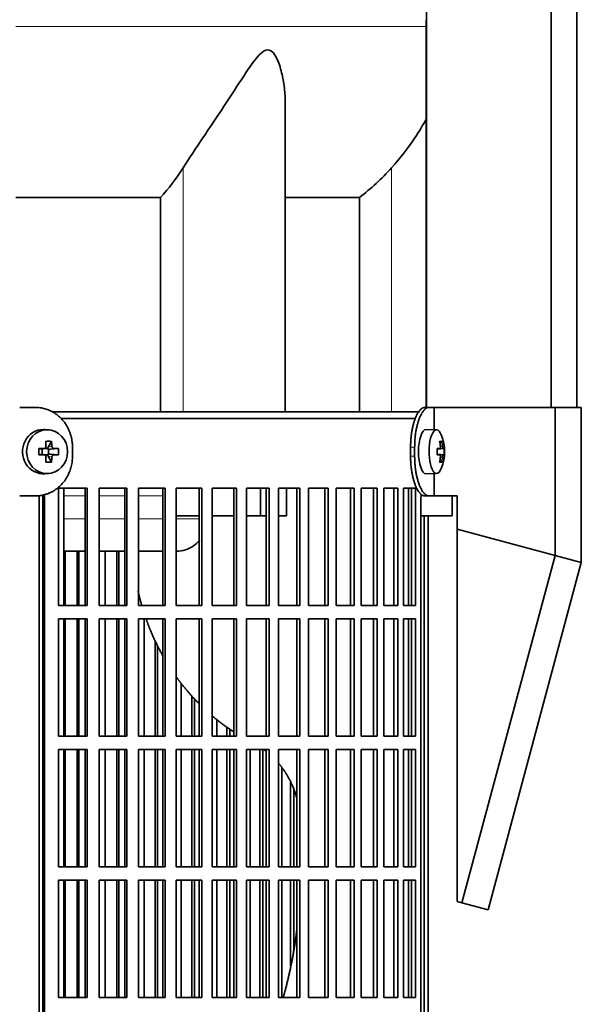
# Model space of a CAD drawing. Header units: millimetres. Extents: x 481 to 1373, y -1380 to 1448.
# Tile 14 of 28: x 676 to 802, y 68 to 291. Entities that reach past the tile are written whole.
import ezdxf

# ---------------------------------------------------------------- set-up
doc = ezdxf.new("R2010")
doc.units = ezdxf.units.MM
for name, color, linetype in [('M5X8_UNI7687', 7, 'Continuous'), ('MID_344-2', 7, 'Continuous'), ('VSI344-454_FILTR', 7, 'Continuous'), ('VSI344-454_SUPPO', 7, 'Continuous'), ('VSI344-454_TERMI', 7, 'Continuous'), ('VSI344_DIFFUSORE', 7, 'Continuous')]:
    doc.layers.add(name, color=color, linetype=linetype)

# ---------------------------------------------------------------- blocks, each defined once
blk = doc.blocks.new('SE')
at = {"layer": 'M5X8_UNI7687', "color": 7, "linetype": 'Continuous', "lineweight": 35}
for p, q in [((682.15, 197.96), (681.3, 198.03)), ((769.68, 197.98), (767.33, 198.05)), ((679.95, 193.74), (680.55, 193.58)), ((680.63, 193.58), (681.22, 193.78)), ((680.69, 192.49), (680.69, 193.6)), ((681.28, 193.8), (681.92, 193.8)), ((682.79, 195.38), (682.03, 194.08)), ((682.09, 193.61), (682.09, 192.48)), ((684.34, 193.74), (682.49, 193.58)), ((771.2, 193.76), (769.8, 193.63)), ((769.8, 193.7), (770.38, 193.76)), ((771.4, 193.74), (769.8, 193.62)), ((770.83, 195.38), (770.42, 195.08)), ((679.95, 192.36), (680.55, 192.51)), ((681.22, 192.31), (680.63, 192.51)), ((681.92, 192.3), (681.3, 192.3)), ((682.79, 190.71), (682.03, 192.02)), ((684.34, 192.36), (682.49, 192.51)), ((771.4, 192.36), (769.8, 192.47)), ((769.8, 192.46), (771.2, 192.34)), ((770.38, 192.34), (769.8, 192.39)), ((770.83, 190.71), (770.42, 191.02)), ((681.3, 188.06), (682.15, 188.13)), ((767.33, 188.05), (769.68, 188.12))]:
    blk.add_line(p, q, dxfattribs=at)
at = {"layer": 'M5X8_UNI7687', "color": 4, "linetype": 'Continuous', "lineweight": 9}
for p, q in [((680.55, 193.58), (681.08, 193.76)), ((682.03, 194.08), (682.88, 194.26)), ((683.35, 193.76), (682.49, 193.58)), ((769.8, 193.7), (770.37, 193.76)), ((770.54, 194.21), (771.03, 194.26)), ((681.08, 192.34), (680.55, 192.51)), ((682.88, 191.84), (682.03, 192.02)), ((682.49, 192.51), (683.35, 192.34)), ((770.37, 192.34), (769.8, 192.39)), ((771.03, 191.84), (770.54, 191.88))]:
    blk.add_line(p, q, dxfattribs=at)
at = {"layer": 'M5X8_UNI7687', "color": 7, "linetype": 'Continuous', "lineweight": 35}
for centre, radius, start, end in [((761.48, 193.05), 10, 337.7946, 22.2054), ((713.9, 193.05), 33.96, 178.8317, 181.1683), ((673.17, 193.05), 11.19, 356.4519, 3.5481), ((761.8, 193.05), 9.62, 355.8727, 4.1273)]:
    blk.add_arc(centre, radius, start, end, dxfattribs=at)
for centre, major_axis, ratio, start_param, end_param in [((680.95, 193.05), (0, 5), 0.939693, 0, 3.218028), ((680.95, 193.05), (0, 5), 0.939693, 6.20675, 6.283185), ((767.31, 193.05), (0, -5), 0.34202, 3.141593, 6.283185), ((769.66, 193.05), (0, -4.93), 0.34202, 2.444185, 6.283185), ((678.83, 192.89), (9.99, 0.3), 0.0819, 1.341632, 1.456192), ((680.55, 194.08), (-0.052, 0.506), 0.51441, 2.951492, 3.25726), ((679.58, 189.98), (8.99, 2.22), 0.549436, 1.074217, 1.223909), ((678.98, 193.05), (0, 10), 0.258819, -1.449667, -1.335108), ((682.5, 194.08), (-0.521, -0.505), 0.511875, 5.205293, 5.723494), ((682.33, 194.05), (-0.03, -0.501), 0.939258, 5.295226, 5.822024), ((682.5, 194.08), (-0.805, -0.118), 0.613124, 0.95556, 1.473761), ((678.68, 193.05), (0, 10), 0.422618, -1.449667, -1.335108), ((678.83, 192.89), (9.99, 0.3), 0.0819, 0.984815, 1.099374), ((761.5, 192.89), (9.97, 0.82), 0.029809, 0.468971, 0.583531), ((764.61, 193.05), (0, -9.26), 0.562348, 1.49595, 1.645642), ((763.56, 189.98), (7.67, 5.19), 0.199978, 0.212267, 0.361959), ((761.55, 193.05), (0, 10), 0.906308, 4.833518, 4.948078), ((761.44, 193.05), (0, 10), 0.965926, 4.833518, 4.948078), ((761.5, 192.89), (9.97, 0.82), 0.029809, 0.112154, 0.226713), ((678.83, 193.2), (9.99, -0.3), 0.0819, -1.456192, -1.341632), ((680.55, 192.01), (-0.052, -0.506), 0.51441, 3.025925, 3.331693), ((678.98, 193.05), (0, -10), 0.258819, 1.335108, 1.449667), ((682.33, 192.05), (-0.03, 0.501), 0.939258, 0.461161, 0.987959), ((682.5, 192.01), (-0.521, 0.505), 0.511875, 0.559691, 1.077892), ((682.5, 192.01), (-0.805, 0.118), 0.613124, 4.809424, 5.327625), ((678.68, 193.05), (0, -10), 0.422618, 1.335108, 1.449667), ((678.83, 193.2), (9.99, -0.3), 0.0819, -1.099374, -0.984815), ((761.5, 193.2), (9.97, -0.82), 0.029809, -0.583531, -0.468971), ((761.55, 193.05), (0, -10), 0.906308, 1.335108, 1.449667), ((761.44, 193.05), (0, -10), 0.965926, 1.335108, 1.449667), ((761.5, 193.2), (9.97, -0.82), 0.029809, -0.226713, -0.112154), ((679.58, 196.11), (8.99, -2.22), 0.549436, -1.223909, -1.074217), ((769.66, 193.05), (0, -4.93), 0.34202, 0, 0.697408), ((763.56, 196.11), (7.67, -5.19), 0.199978, -0.361959, -0.212267), ((767.31, 193.05), (0, -5), 0.34202, 0, 0.010116)]:
    blk.add_ellipse(centre, major_axis=major_axis, ratio=ratio, start_param=start_param, end_param=end_param, dxfattribs=at)
blk.add_ellipse((681.8, 193.05), major_axis=(0, -4.93), ratio=0.939693, dxfattribs=at)
for points in [[(681.08, 193.76), (681.09, 193.76), (681.13, 193.76), (681.17, 193.77), (681.22, 193.78), (681.26, 193.8), (681.3, 193.82), (681.34, 193.84), (681.38, 193.87), (681.41, 193.9), (681.45, 193.94), (681.47, 193.98), (681.5, 194.02), (681.51, 194.07), (681.53, 194.11), (681.54, 194.16), (681.54, 194.2), (681.54, 194.24), (681.54, 194.26)], [(682.88, 194.26), (682.88, 194.24), (682.88, 194.2), (682.89, 194.16), (682.9, 194.11), (682.92, 194.07), (682.94, 194.02), (682.97, 193.98), (682.99, 193.94), (683.03, 193.9), (683.06, 193.87), (683.1, 193.84), (683.14, 193.82), (683.18, 193.8), (683.22, 193.78), (683.26, 193.77), (683.3, 193.76), (683.33, 193.76), (683.35, 193.76)], [(770.37, 193.76), (770.38, 193.76), (770.4, 193.76), (770.42, 193.77), (770.44, 193.78), (770.46, 193.8), (770.47, 193.82), (770.49, 193.84), (770.5, 193.87), (770.52, 193.9), (770.53, 193.94), (770.54, 193.98), (770.54, 194.02), (770.55, 194.07), (770.55, 194.11), (770.55, 194.16), (770.55, 194.2), (770.55, 194.24), (770.54, 194.26)], [(771.03, 194.26), (771.03, 194.24), (771.04, 194.2), (771.04, 194.16), (771.05, 194.11), (771.06, 194.07), (771.07, 194.02), (771.08, 193.98), (771.09, 193.94), (771.1, 193.9), (771.12, 193.87), (771.13, 193.84), (771.14, 193.82), (771.15, 193.8), (771.17, 193.78), (771.18, 193.77), (771.19, 193.76), (771.2, 193.76), (771.2, 193.76)], [(681.54, 191.84), (681.54, 191.86), (681.54, 191.89), (681.54, 191.94), (681.53, 191.98), (681.51, 192.03), (681.5, 192.07), (681.47, 192.11), (681.45, 192.15), (681.41, 192.19), (681.38, 192.22), (681.34, 192.25), (681.3, 192.28), (681.26, 192.3), (681.22, 192.32), (681.17, 192.33), (681.13, 192.34), (681.09, 192.34), (681.08, 192.34)], [(683.35, 192.34), (683.33, 192.34), (683.3, 192.34), (683.26, 192.33), (683.22, 192.32), (683.18, 192.3), (683.14, 192.28), (683.1, 192.25), (683.06, 192.22), (683.03, 192.19), (682.99, 192.15), (682.97, 192.11), (682.94, 192.07), (682.92, 192.03), (682.9, 191.98), (682.89, 191.94), (682.88, 191.89), (682.88, 191.86), (682.88, 191.84)], [(770.54, 191.84), (770.55, 191.86), (770.55, 191.89), (770.55, 191.94), (770.55, 191.98), (770.55, 192.03), (770.54, 192.07), (770.54, 192.11), (770.53, 192.15), (770.52, 192.19), (770.5, 192.22), (770.49, 192.25), (770.47, 192.28), (770.46, 192.3), (770.44, 192.32), (770.42, 192.33), (770.4, 192.34), (770.38, 192.34), (770.37, 192.34)], [(771.2, 192.34), (771.2, 192.34), (771.19, 192.34), (771.18, 192.33), (771.17, 192.32), (771.15, 192.3), (771.14, 192.28), (771.13, 192.25), (771.12, 192.22), (771.1, 192.19), (771.09, 192.15), (771.08, 192.11), (771.07, 192.07), (771.06, 192.03), (771.05, 191.98), (771.04, 191.94), (771.04, 191.89), (771.03, 191.86), (771.03, 191.84)]]:
    blk.add_open_spline(points, degree=3, dxfattribs=at)
at = {"layer": 'MID_344-2', "color": 7, "linetype": 'Continuous', "lineweight": 35}
for p, q in [((767.39, 655.05), (767.39, 203.05)), ((795.53, 203.05), (795.53, 655.05)), ((801.32, 203.05), (801.32, 655.05)), ((767.32, 290.37), (767.32, 203.05))]:
    blk.add_line(p, q, dxfattribs=at)
at = {"layer": 'VSI344-454_FILTR', "color": 7, "linetype": 'Continuous', "lineweight": 35}
for p, q in [((684.95, 200.55), (764.96, 200.55)), ((684.34, 158.3), (684.34, 184.8)), ((684.34, 184.8), (690.81, 184.8)), ((690.42, 158.3), (690.42, 184.8)), ((690.81, 158.3), (690.81, 184.8)), ((693.52, 158.3), (693.52, 184.8)), ((693.52, 184.8), (699.78, 184.8)), ((699.33, 158.3), (699.33, 184.8)), ((699.78, 158.3), (699.78, 184.8)), ((702.4, 158.3), (702.4, 184.8)), ((702.4, 184.8), (708.42, 184.8)), ((707.91, 158.3), (707.91, 184.8)), ((708.42, 158.3), (708.42, 184.8)), ((710.93, 158.3), (710.93, 184.8)), ((710.93, 184.8), (716.69, 184.8)), ((716.11, 158.3), (716.11, 184.8)), ((716.69, 158.3), (716.69, 184.8)), ((719.07, 158.3), (719.07, 184.8)), ((719.07, 184.8), (724.54, 184.8)), ((723.91, 158.3), (723.91, 184.8)), ((724.54, 158.3), (724.54, 184.8)), ((726.79, 158.3), (726.79, 184.8)), ((726.79, 184.8), (731.93, 184.8)), ((731.25, 158.3), (731.25, 184.8)), ((731.93, 158.3), (731.93, 184.8)), ((734.04, 184.8), (738.84, 184.8)), ((734.04, 158.3), (734.04, 184.8)), ((738.11, 158.3), (738.11, 184.8)), ((738.84, 158.3), (738.84, 184.8)), ((740.8, 184.8), (745.22, 184.8)), ((740.8, 158.3), (740.8, 184.8)), ((744.45, 158.3), (744.45, 184.8)), ((745.22, 158.3), (745.22, 184.8)), ((747.02, 184.8), (751.05, 184.8)), ((747.02, 158.3), (747.02, 184.8)), ((750.23, 158.3), (750.23, 184.8)), ((751.05, 158.3), (751.05, 184.8)), ((752.68, 184.8), (756.3, 184.8)), ((752.68, 158.3), (752.68, 184.8)), ((755.44, 158.3), (755.44, 184.8)), ((756.3, 158.3), (756.3, 184.8)), ((757.75, 184.8), (760.94, 184.8)), ((757.75, 158.3), (757.75, 184.8)), ((760.05, 158.3), (760.05, 184.8)), ((760.94, 158.3), (760.94, 184.8)), ((762.2, 184.8), (764.95, 184.8)), ((762.2, 158.3), (762.2, 184.8)), ((764.03, 158.3), (764.03, 184.8)), ((764.95, 158.3), (764.95, 184.8)), ((680.85, -90.45), (680.85, 182.55)), ((681.19, -90.45), (681.19, 182.55)), ((766.15, -90.45), (766.15, 182.55)), ((766.86, -90.45), (766.86, 178.55)), ((767.81, -90.45), (767.81, 178.55)), ((685.86, 158.3), (685.86, 170.55)), ((688.54, 158.3), (688.54, 170.55)), ((688.96, 158.3), (688.96, 170.55)), ((694.92, 158.3), (694.92, 170.55)), ((697.51, 158.3), (697.51, 170.55)), ((698, 158.3), (698, 170.55)), ((684.34, 158.3), (690.81, 158.3)), ((693.52, 158.3), (699.78, 158.3)), ((702.4, 158.3), (708.42, 158.3)), ((710.93, 158.3), (716.69, 158.3)), ((719.07, 158.3), (724.54, 158.3)), ((726.79, 158.3), (731.93, 158.3)), ((734.04, 158.3), (738.84, 158.3)), ((740.8, 158.3), (745.22, 158.3)), ((747.02, 158.3), (751.05, 158.3)), ((752.68, 158.3), (756.3, 158.3)), ((757.75, 158.3), (760.94, 158.3)), ((762.2, 158.3), (764.95, 158.3)), ((684.34, 128.8), (684.34, 155.3)), ((684.34, 155.3), (690.81, 155.3)), ((685.86, 128.8), (685.86, 155.3)), ((688.54, 128.8), (688.54, 155.3)), ((688.96, 128.8), (688.96, 155.3)), ((690.42, 128.8), (690.42, 155.3)), ((690.81, 128.8), (690.81, 155.3)), ((693.52, 128.8), (693.52, 155.3)), ((693.52, 155.3), (699.78, 155.3)), ((694.92, 128.8), (694.92, 155.3)), ((697.51, 128.8), (697.51, 155.3)), ((698, 128.8), (698, 155.3)), ((699.33, 128.8), (699.33, 155.3)), ((699.78, 128.8), (699.78, 155.3)), ((702.4, 128.8), (702.4, 155.3)), ((702.4, 155.3), (708.42, 155.3)), ((703.66, 128.8), (703.66, 155.3)), ((707.91, 128.8), (707.91, 155.3)), ((708.42, 128.8), (708.42, 155.3)), ((710.93, 128.8), (710.93, 155.3)), ((710.93, 155.3), (716.69, 155.3)), ((716.11, 128.8), (716.11, 155.3)), ((716.69, 128.8), (716.69, 155.3)), ((719.07, 128.8), (719.07, 155.3)), ((719.07, 155.3), (724.54, 155.3)), ((723.91, 128.8), (723.91, 155.3)), ((724.54, 128.8), (724.54, 155.3)), ((726.79, 128.8), (726.79, 155.3)), ((726.79, 155.3), (731.93, 155.3)), ((731.25, 128.8), (731.25, 155.3)), ((731.93, 128.8), (731.93, 155.3)), ((734.04, 155.3), (738.84, 155.3)), ((734.04, 128.8), (734.04, 155.3)), ((738.11, 128.8), (738.11, 155.3)), ((738.84, 128.8), (738.84, 155.3)), ((740.8, 155.3), (745.22, 155.3)), ((740.8, 128.8), (740.8, 155.3)), ((744.45, 128.8), (744.45, 155.3)), ((745.22, 128.8), (745.22, 155.3)), ((747.02, 155.3), (751.05, 155.3)), ((747.02, 128.8), (747.02, 155.3)), ((750.23, 128.8), (750.23, 155.3)), ((751.05, 128.8), (751.05, 155.3)), ((752.68, 155.3), (756.3, 155.3)), ((752.68, 128.8), (752.68, 155.3)), ((755.44, 128.8), (755.44, 155.3)), ((756.3, 128.8), (756.3, 155.3)), ((757.75, 155.3), (760.94, 155.3)), ((757.75, 128.8), (757.75, 155.3)), ((760.05, 128.8), (760.05, 155.3)), ((760.94, 128.8), (760.94, 155.3)), ((762.2, 155.3), (764.95, 155.3)), ((762.2, 128.8), (762.2, 155.3)), ((764.03, 128.8), (764.03, 155.3)), ((764.95, 128.8), (764.95, 155.3)), ((706.16, 128.8), (706.16, 150.36)), ((706.71, 128.8), (706.71, 149.26)), ((712.06, 128.8), (712.06, 140.75)), ((714.45, 128.8), (714.45, 137.91)), ((715.05, 128.8), (715.05, 137.28)), ((720.07, 128.8), (720.07, 132.6)), ((722.33, 128.8), (722.33, 130.87)), ((722.99, 128.8), (722.99, 130.43)), ((684.34, 128.8), (690.81, 128.8)), ((693.52, 128.8), (699.78, 128.8)), ((702.4, 128.8), (708.42, 128.8)), ((710.93, 128.8), (716.69, 128.8)), ((719.07, 128.8), (724.54, 128.8)), ((726.79, 128.8), (731.93, 128.8)), ((734.04, 128.8), (738.84, 128.8)), ((740.8, 128.8), (745.22, 128.8)), ((747.02, 128.8), (751.05, 128.8)), ((752.68, 128.8), (756.3, 128.8)), ((757.75, 128.8), (760.94, 128.8)), ((762.2, 128.8), (764.95, 128.8)), ((684.34, 99.3), (684.34, 125.8)), ((684.34, 125.8), (690.81, 125.8)), ((685.86, 99.3), (685.86, 125.8)), ((688.54, 99.3), (688.54, 125.8)), ((688.96, 99.3), (688.96, 125.8)), ((690.42, 99.3), (690.42, 125.8)), ((690.81, 99.3), (690.81, 125.8)), ((693.52, 99.3), (693.52, 125.8)), ((693.52, 125.8), (699.78, 125.8)), ((694.92, 99.3), (694.92, 125.8)), ((697.51, 99.3), (697.51, 125.8)), ((698, 99.3), (698, 125.8)), ((699.33, 99.3), (699.33, 125.8)), ((699.78, 99.3), (699.78, 125.8)), ((702.4, 99.3), (702.4, 125.8)), ((702.4, 125.8), (708.42, 125.8)), ((703.66, 99.3), (703.66, 125.8)), ((706.16, 99.3), (706.16, 125.8)), ((706.71, 99.3), (706.71, 125.8)), ((707.91, 99.3), (707.91, 125.8)), ((708.42, 99.3), (708.42, 125.8)), ((710.93, 99.3), (710.93, 125.8)), ((710.93, 125.8), (716.69, 125.8)), ((712.06, 99.3), (712.06, 125.8)), ((714.45, 99.3), (714.45, 125.8)), ((715.05, 99.3), (715.05, 125.8)), ((716.11, 99.3), (716.11, 125.8)), ((716.69, 99.3), (716.69, 125.8)), ((719.07, 99.3), (719.07, 125.8)), ((719.07, 125.8), (724.54, 125.8)), ((720.07, 99.3), (720.07, 125.8)), ((722.33, 99.3), (722.33, 125.8)), ((722.99, 99.3), (722.99, 125.8)), ((723.91, 99.3), (723.91, 125.8)), ((724.54, 99.3), (724.54, 125.8)), ((726.79, 99.3), (726.79, 125.8)), ((726.79, 125.8), (731.93, 125.8)), ((727.64, 99.3), (727.64, 125.8)), ((729.77, 99.3), (729.77, 125.8)), ((730.48, 99.3), (730.48, 125.8)), ((731.25, 99.3), (731.25, 125.8)), ((731.93, 99.3), (731.93, 125.8)), ((734.04, 125.8), (738.84, 125.8)), ((734.04, 99.3), (734.04, 125.8)), ((738.11, 99.3), (738.11, 125.8)), ((738.84, 99.3), (738.84, 125.8)), ((740.8, 125.8), (745.22, 125.8)), ((740.8, 99.3), (740.8, 125.8)), ((744.45, 99.3), (744.45, 125.8)), ((745.22, 99.3), (745.22, 125.8)), ((747.02, 125.8), (751.05, 125.8)), ((747.02, 99.3), (747.02, 125.8)), ((750.23, 99.3), (750.23, 125.8)), ((751.05, 99.3), (751.05, 125.8)), ((752.68, 125.8), (756.3, 125.8)), ((752.68, 99.3), (752.68, 125.8)), ((755.44, 99.3), (755.44, 125.8)), ((756.3, 99.3), (756.3, 125.8)), ((757.75, 125.8), (760.94, 125.8)), ((757.75, 99.3), (757.75, 125.8)), ((760.05, 99.3), (760.05, 125.8)), ((760.94, 99.3), (760.94, 125.8)), ((762.2, 125.8), (764.95, 125.8)), ((762.2, 99.3), (762.2, 125.8)), ((764.03, 99.3), (764.03, 125.8)), ((764.95, 99.3), (764.95, 125.8)), ((734.74, 99.3), (734.74, 121.77)), ((736.73, 99.3), (736.73, 118.47)), ((737.48, 99.3), (737.48, 116.72)), ((684.34, 99.3), (690.81, 99.3)), ((693.52, 99.3), (699.78, 99.3)), ((702.4, 99.3), (708.42, 99.3)), ((710.93, 99.3), (716.69, 99.3)), ((719.07, 99.3), (724.54, 99.3)), ((726.79, 99.3), (731.93, 99.3)), ((734.04, 99.3), (738.84, 99.3)), ((740.8, 99.3), (745.22, 99.3)), ((747.02, 99.3), (751.05, 99.3)), ((752.68, 99.3), (756.3, 99.3)), ((757.75, 99.3), (760.94, 99.3)), ((762.2, 99.3), (764.95, 99.3)), ((684.34, 69.8), (684.34, 96.3)), ((684.34, 96.3), (690.81, 96.3)), ((685.86, 69.8), (685.86, 96.3)), ((688.54, 69.8), (688.54, 96.3)), ((688.96, 69.8), (688.96, 96.3)), ((690.42, 69.8), (690.42, 96.3)), ((690.81, 69.8), (690.81, 96.3)), ((693.52, 69.8), (693.52, 96.3)), ((693.52, 96.3), (699.78, 96.3)), ((694.92, 69.8), (694.92, 96.3)), ((697.51, 69.8), (697.51, 96.3)), ((698, 69.8), (698, 96.3)), ((699.33, 69.8), (699.33, 96.3)), ((699.78, 69.8), (699.78, 96.3)), ((702.4, 69.8), (702.4, 96.3)), ((702.4, 96.3), (708.42, 96.3)), ((703.66, 69.8), (703.66, 96.3)), ((706.16, 69.8), (706.16, 96.3)), ((706.71, 69.8), (706.71, 96.3)), ((707.91, 69.8), (707.91, 96.3)), ((708.42, 69.8), (708.42, 96.3)), ((710.93, 69.8), (710.93, 96.3)), ((710.93, 96.3), (716.69, 96.3)), ((712.06, 69.8), (712.06, 96.3)), ((714.45, 69.8), (714.45, 96.3)), ((715.05, 69.8), (715.05, 96.3)), ((716.11, 69.8), (716.11, 96.3)), ((716.69, 69.8), (716.69, 96.3)), ((719.07, 69.8), (719.07, 96.3)), ((719.07, 96.3), (724.54, 96.3)), ((720.07, 69.8), (720.07, 96.3)), ((722.33, 69.8), (722.33, 96.3)), ((722.99, 69.8), (722.99, 96.3)), ((723.91, 69.8), (723.91, 96.3)), ((724.54, 69.8), (724.54, 96.3)), ((726.79, 69.8), (726.79, 96.3)), ((726.79, 96.3), (731.93, 96.3)), ((727.64, 69.8), (727.64, 96.3)), ((729.77, 69.8), (729.77, 96.3)), ((730.48, 69.8), (730.48, 96.3)), ((731.25, 69.8), (731.25, 96.3)), ((731.93, 69.8), (731.93, 96.3)), ((734.04, 96.3), (738.84, 96.3)), ((734.04, 69.8), (734.04, 96.3)), ((734.74, 69.8), (734.74, 96.3)), ((736.73, 76.96), (736.73, 96.3)), ((737.48, 80.73), (737.48, 96.3)), ((738.11, 69.8), (738.11, 96.3)), ((738.84, 69.8), (738.84, 96.3)), ((740.8, 96.3), (745.22, 96.3)), ((740.8, 69.8), (740.8, 96.3)), ((744.45, 69.8), (744.45, 96.3)), ((745.22, 69.8), (745.22, 96.3)), ((747.02, 96.3), (751.05, 96.3)), ((747.02, 69.8), (747.02, 96.3)), ((750.23, 69.8), (750.23, 96.3)), ((751.05, 69.8), (751.05, 96.3)), ((752.68, 96.3), (756.3, 96.3)), ((752.68, 69.8), (752.68, 96.3)), ((755.44, 69.8), (755.44, 96.3)), ((756.3, 69.8), (756.3, 96.3)), ((757.75, 96.3), (760.94, 96.3)), ((757.75, 69.8), (757.75, 96.3)), ((760.05, 69.8), (760.05, 96.3)), ((760.94, 69.8), (760.94, 96.3)), ((762.2, 96.3), (764.95, 96.3)), ((762.2, 69.8), (762.2, 96.3)), ((764.03, 69.8), (764.03, 96.3)), ((764.95, 69.8), (764.95, 96.3)), ((684.34, 69.8), (690.81, 69.8)), ((693.52, 69.8), (699.78, 69.8)), ((702.4, 69.8), (708.42, 69.8)), ((710.93, 69.8), (716.69, 69.8)), ((719.07, 69.8), (724.54, 69.8)), ((726.79, 69.8), (731.93, 69.8)), ((734.04, 69.8), (738.84, 69.8)), ((740.8, 69.8), (745.22, 69.8)), ((747.02, 69.8), (751.05, 69.8)), ((752.68, 69.8), (756.3, 69.8)), ((757.75, 69.8), (760.94, 69.8)), ((762.2, 69.8), (764.95, 69.8))]:
    blk.add_line(p, q, dxfattribs=at)
at = {"layer": 'VSI344-454_FILTR', "color": 4, "linetype": 'Continuous', "lineweight": 9}
blk.add_line((680.85, 182.55), (681.19, 182.55), dxfattribs=at)
at = {"layer": 'VSI344-454_FILTR', "color": 7, "linetype": 'Continuous', "lineweight": 35}
for points, knots in [([(680.85, 182.55), (680.84, 182.6), (680.84, 182.72), (680.83, 182.88), (680.81, 183.05), (680.79, 183.16), (680.77, 183.22), (680.77, 183.23)], [0, 0, 0, 0, 0.0360479, 0.0717931, 0.107348, 0.1428269, 0.1451482, 0.1451482, 0.1451482, 0.1451482]), ([(681.1, 183.32), (681.11, 183.26), (681.15, 183.1), (681.18, 182.84), (681.19, 182.65), (681.19, 182.55)], [0.8337048, 0.8337048, 0.8337048, 0.8337048, 0.8748924, 0.9371046, 1, 1, 1, 1]), ([(766.15, 182.55), (766.15, 182.6), (766.16, 182.72), (766.16, 182.88), (766.17, 183.05), (766.18, 183.22), (766.19, 183.34), (766.2, 183.42), (766.2, 183.44)], [0, 0, 0, 0, 0.036048, 0.0717931, 0.107348, 0.1428269, 0.1783448, 0.191696, 0.191696, 0.191696, 0.191696])]:
    blk.add_open_spline(points, degree=3, knots=knots, dxfattribs=at)
at = {"layer": 'VSI344-454_SUPPO', "color": 7, "linetype": 'Continuous', "lineweight": 35}
for p, q in [((682.92, 202.05), (765.79, 202.05)), ((685.59, 158.3), (685.59, 184.8)), ((729.98, 178.55), (729.98, 184.8)), ((735.84, 178.55), (735.84, 184.8)), ((763.37, 158.3), (763.37, 184.8)), ((679.99, -94.95), (679.99, 183.14)), ((773.17, 178.55), (773.17, 183.05)), ((710.93, 178.55), (716.11, 178.55)), ((719.07, 178.55), (723.91, 178.55)), ((726.79, 178.55), (729.98, 178.55)), ((729.98, 178.55), (731.25, 178.55)), ((734.04, 178.55), (735.84, 178.55)), ((766.15, 178.55), (773.17, 178.55)), ((685.59, 170.55), (690.42, 170.55)), ((693.52, 170.55), (699.33, 170.55)), ((702.4, 170.55), (707.91, 170.55)), ((685.59, 128.8), (685.59, 155.3)), ((763.37, 128.8), (763.37, 155.3)), ((685.59, 99.3), (685.59, 125.8)), ((763.37, 99.3), (763.37, 125.8)), ((685.59, 69.8), (685.59, 96.3)), ((763.37, 69.8), (763.37, 96.3))]:
    blk.add_line(p, q, dxfattribs=at)
at = {"layer": 'VSI344-454_SUPPO', "color": 4, "linetype": 'Continuous', "lineweight": 9}
for p, q in [((690.42, 183.07), (685.59, 183.07)), ((699.33, 183.07), (693.52, 183.07)), ((707.91, 183.07), (702.4, 183.07)), ((685.59, 177.85), (690.42, 177.85)), ((693.52, 177.85), (699.33, 177.85)), ((702.4, 177.85), (707.91, 177.85)), ((710.93, 177.85), (716.11, 177.85))]:
    blk.add_line(p, q, dxfattribs=at)
at = {"layer": 'VSI344-454_SUPPO', "color": 7, "linetype": 'Continuous', "lineweight": 35}
for points, degree, knots in [([(710.93, 170.55), (711.64, 170.56), (712.99, 170.77), (714.77, 171.64), (715.75, 172.49), (716.17, 172.96), (716.17, 172.96)], 3, [0.4352553, 0.4352553, 0.4352553, 0.4352553, 0.5449277, 0.642686, 0.7370741, 0.7373664, 0.7373664, 0.7373664, 0.7373664]), ([(702.29, 161.71), (702.56, 160.49), (702.89, 159.28), (703.02, 158.78), (703.17, 158.28)], 2, [0.20675507, 0.20675507, 0.20675507, 0.25, 0.25, 0.26810481, 0.26810481, 0.26810481]), ([(704.14, 155.25), (704.63, 153.86), (705.2, 152.5), (706.38, 149.7), (707.86, 147.06)], 2, [0.3234843, 0.3234843, 0.3234843, 0.375, 0.375, 0.4813972, 0.4813972, 0.4813972]), ([(710.84, 142.36), (711.58, 141.33), (712.36, 140.34), (714.1, 138.14), (716.06, 136.17)], 2, [0.5799497, 0.5799497, 0.5799497, 0.625, 0.625, 0.7249322, 0.7249322, 0.7249322]), ([(734.07, 122.66), (735.14, 121.39), (735.99, 119.95), (737.36, 117.62), (738.12, 114.9)], 2, [0.3484225, 0.3484225, 0.3484225, 0.5, 0.5, 0.7446046, 0.7446046, 0.7446046]), ([(738.19, 85.51), (738.12, 84.89), (738.04, 84.27), (737.19, 77.75), (735.52, 71.44), (735.3, 70.6), (735.07, 69.78)], 2, [0.2260679, 0.2260679, 0.2260679, 0.25, 0.25, 0.5, 0.5, 0.5329293, 0.5329293, 0.5329293])]:
    blk.add_open_spline(points, degree=degree, knots=knots, dxfattribs=at)
for points in [[(719, 133.45), (721.33, 131.47), (723.86, 129.83)], [(730.69, 125.81), (730.99, 125.6), (731.28, 125.37)]]:
    blk.add_open_spline(points, degree=2, dxfattribs=at)
at = {"layer": 'VSI344-454_TERMI', "color": 7, "linetype": 'Continuous', "lineweight": 35}
for p, q in [((679.12, 203.05), (675.61, 203.05)), ((767.04, 203.05), (767.96, 203.05)), ((767.96, 203.05), (769.13, 203.05)), ((769.13, 203.05), (796.4, 203.05)), ((769.13, 197.99), (769.13, 203.05)), ((796.4, 203.05), (802.33, 203.05)), ((796.4, 169.64), (796.4, 203.05)), ((802.33, 168.05), (802.33, 203.05)), ((687.52, 194.05), (687.52, 192.05)), ((763.81, 194.05), (763.81, 192.05)), ((764.73, 194.05), (764.73, 192.05)), ((769.13, 183.05), (769.13, 188.1)), ((679.12, 183.05), (675.61, 183.05)), ((767.96, 183.05), (767.04, 183.05)), ((767.96, 183.05), (769.13, 183.05)), ((769.13, 183.05), (774.31, 183.05)), ((774.31, 175.56), (774.31, 183.05)), ((774.31, 175.56), (796.4, 169.64)), ((774.31, 91.52), (774.31, 175.56)), ((796.4, 169.64), (775.39, 91.23)), ((796.4, 169.64), (802.33, 168.05)), ((802.33, 168.05), (781.32, 89.64)), ((775.39, 91.23), (774.31, 91.52)), ((781.32, 89.64), (775.39, 91.23))]:
    blk.add_line(p, q, dxfattribs=at)
at = {"layer": 'VSI344-454_TERMI', "color": 4, "linetype": 'Continuous', "lineweight": 9}
for p, q in [((763.81, 194.05), (764.73, 194.05)), ((764.73, 192.05), (763.81, 192.05))]:
    blk.add_line(p, q, dxfattribs=at)
at = {"layer": 'VSI344-454_TERMI', "color": 7, "linetype": 'Continuous', "lineweight": 35}
for points, knots in [([(687.52, 194.05), (687.52, 194.15), (687.52, 194.34), (687.51, 194.64), (687.49, 194.94), (687.45, 195.23), (687.41, 195.52), (687.37, 195.81), (687.31, 196.1), (687.24, 196.38), (687.17, 196.66), (687.08, 196.95), (686.99, 197.23), (686.82, 197.69), (686.55, 198.31), (686.13, 199.07), (685.64, 199.78), (685.08, 200.44), (684.47, 201.03), (683.8, 201.56), (683.09, 202.01), (682.43, 202.34), (681.83, 202.58), (681.3, 202.75), (680.77, 202.88), (680.22, 202.98), (679.67, 203.04), (679.3, 203.04), (679.12, 203.05)], [0, 0, 0, 0, 0.021051, 0.042001, 0.062873, 0.08369, 0.104474, 0.125249, 0.146036, 0.166859, 0.18774, 0.208703, 0.229768, 0.250959, 0.313199, 0.375603, 0.438616, 0.501374, 0.564129, 0.627102, 0.689223, 0.75131, 0.793093, 0.834507, 0.875728, 0.916932, 0.958298, 1, 1, 1, 1]), ([(763.81, 194.05), (763.81, 194.15), (763.81, 194.34), (763.82, 194.64), (763.83, 194.94), (763.84, 195.23), (763.86, 195.52), (763.88, 195.81), (763.9, 196.1), (763.93, 196.38), (763.96, 196.66), (763.99, 196.95), (764.03, 197.23), (764.1, 197.69), (764.21, 198.31), (764.39, 199.07), (764.59, 199.78), (764.81, 200.44), (765.05, 201.03), (765.31, 201.56), (765.59, 202.01), (765.84, 202.34), (766.06, 202.58), (766.26, 202.75), (766.45, 202.88), (766.65, 202.98), (766.84, 203.04), (766.97, 203.04), (767.04, 203.05)], [0, 0, 0, 0, 0.021051, 0.042002, 0.062876, 0.083693, 0.104478, 0.125254, 0.146042, 0.166866, 0.187748, 0.208712, 0.229779, 0.250971, 0.313214, 0.375619, 0.438632, 0.501394, 0.564154, 0.627126, 0.689277, 0.751393, 0.793158, 0.834556, 0.875762, 0.916954, 0.958308, 1, 1, 1, 1]), ([(767.96, 203.05), (767.93, 203.05), (767.86, 203.04), (767.77, 203.03), (767.67, 203.01), (767.57, 202.97), (767.47, 202.93), (767.38, 202.88), (767.28, 202.82), (767.18, 202.75), (767.08, 202.67), (766.99, 202.58), (766.89, 202.48), (766.73, 202.3), (766.51, 202.01), (766.24, 201.56), (765.98, 201.03), (765.73, 200.44), (765.51, 199.78), (765.31, 199.07), (765.14, 198.31), (765.01, 197.6), (764.91, 196.95), (764.85, 196.38), (764.8, 195.81), (764.76, 195.23), (764.74, 194.64), (764.73, 194.25), (764.73, 194.05)], [0, 0, 0, 0, 0.020905, 0.041705, 0.062421, 0.083075, 0.103688, 0.124284, 0.144884, 0.165511, 0.186186, 0.206932, 0.227771, 0.248723, 0.310801, 0.372931, 0.435895, 0.498659, 0.561404, 0.62443, 0.686816, 0.749074, 0.79132, 0.833156, 0.874759, 0.916313, 0.958, 1, 1, 1, 1]), ([(679.12, 183.05), (679.21, 183.05), (679.4, 183.05), (679.67, 183.06), (679.95, 183.09), (680.22, 183.12), (680.49, 183.16), (680.76, 183.22), (681.03, 183.28), (681.3, 183.35), (681.56, 183.43), (681.82, 183.52), (682.08, 183.61), (682.51, 183.79), (683.09, 184.08), (683.8, 184.54), (684.47, 185.06), (685.08, 185.66), (685.64, 186.32), (686.13, 187.03), (686.55, 187.79), (686.86, 188.5), (687.09, 189.15), (687.25, 189.71), (687.37, 190.29), (687.46, 190.87), (687.51, 191.46), (687.52, 191.85), (687.52, 192.05)], [0, 0, 0, 0, 0.020905, 0.041705, 0.062421, 0.083075, 0.103688, 0.124284, 0.144884, 0.165511, 0.186186, 0.206932, 0.227771, 0.248723, 0.310801, 0.372931, 0.435895, 0.498659, 0.561404, 0.62443, 0.686816, 0.749074, 0.79132, 0.833156, 0.874759, 0.916313, 0.958, 1, 1, 1, 1]), ([(767.04, 183.05), (767, 183.05), (766.94, 183.05), (766.84, 183.06), (766.74, 183.09), (766.65, 183.12), (766.55, 183.16), (766.45, 183.22), (766.36, 183.28), (766.26, 183.35), (766.16, 183.43), (766.06, 183.52), (765.97, 183.61), (765.81, 183.79), (765.59, 184.08), (765.31, 184.54), (765.05, 185.06), (764.81, 185.66), (764.59, 186.32), (764.39, 187.03), (764.21, 187.79), (764.09, 188.5), (763.99, 189.15), (763.93, 189.71), (763.87, 190.29), (763.84, 190.87), (763.81, 191.46), (763.81, 191.85), (763.81, 192.05)], [0, 0, 0, 0, 0.0209, 0.041695, 0.062405, 0.083053, 0.103661, 0.12425, 0.144843, 0.165462, 0.18613, 0.206867, 0.227697, 0.24864, 0.310747, 0.372907, 0.43587, 0.498639, 0.561388, 0.624414, 0.686801, 0.749062, 0.791311, 0.833148, 0.874754, 0.91631, 0.957998, 1, 1, 1, 1]), ([(764.73, 192.05), (764.73, 191.95), (764.73, 191.75), (764.74, 191.45), (764.75, 191.16), (764.76, 190.87), (764.78, 190.58), (764.8, 190.29), (764.82, 190), (764.85, 189.71), (764.88, 189.43), (764.92, 189.15), (764.95, 188.87), (765.02, 188.41), (765.14, 187.79), (765.31, 187.03), (765.51, 186.32), (765.73, 185.66), (765.98, 185.06), (766.24, 184.54), (766.51, 184.08), (766.76, 183.75), (766.99, 183.51), (767.18, 183.34), (767.38, 183.21), (767.57, 183.12), (767.77, 183.06), (767.9, 183.05), (767.96, 183.05)], [0, 0, 0, 0, 0.021051, 0.042001, 0.062873, 0.08369, 0.104474, 0.125249, 0.146036, 0.166859, 0.18774, 0.208703, 0.229768, 0.250959, 0.313199, 0.375603, 0.438616, 0.501374, 0.564129, 0.627102, 0.689223, 0.75131, 0.793093, 0.834507, 0.875728, 0.916932, 0.958298, 1, 1, 1, 1])]:
    blk.add_open_spline(points, degree=3, knots=knots, dxfattribs=at)
at = {"layer": 'VSI344_DIFFUSORE', "color": 4, "linetype": 'Continuous', "lineweight": 9}
for p, q in [((674.73, 289.05), (767.32, 289.05)), ((712.49, 202.05), (712.49, 257.15)), ((759.52, 202.05), (759.52, 257.15))]:
    blk.add_line(p, q, dxfattribs=at)
at = {"layer": 'VSI344_DIFFUSORE', "color": 7, "linetype": 'Continuous', "lineweight": 35}
for p, q in [((735.53, 202.05), (735.53, 271.56)), ((674.73, 250.42), (707.36, 250.42)), ((707.36, 250.42), (707.36, 202.05)), ((735.53, 250.42), (752.27, 250.42)), ((752.27, 250.42), (752.27, 202.05))]:
    blk.add_line(p, q, dxfattribs=at)
for points, knots in [([(735.53, 271.55), (735.53, 273.75), (735.31, 275.98), (734.55, 279.35), (734.21, 280.52), (733.48, 282.12), (733.2, 282.64), (732.49, 283.47), (732.03, 283.79), (731, 283.73), (730.47, 283.38), (729.54, 282.52), (729.11, 282.01), (727.86, 280.39), (727.08, 279.23), (724.75, 275.72), (723.2, 273.29), (720.05, 268.53), (718.48, 266.19), (715.39, 261.58), (713.85, 259.3), (712.49, 257.15)], [0.2596572, 0.2596572, 0.2596572, 0.2596572, 0.375, 0.375, 0.4375, 0.4375, 0.46875, 0.46875, 0.5, 0.5, 0.53125, 0.53125, 0.5625, 0.5625, 0.625, 0.625, 0.75, 0.75, 0.875, 0.875, 1, 1, 1, 1]), ([(767.38, 268.2), (766.58, 266.75), (765.71, 265.31), (763.21, 261.58), (761.45, 259.3), (759.52, 257.15)], [0.7976887, 0.7976887, 0.7976887, 0.7976887, 0.875, 0.875, 1, 1, 1, 1])]:
    blk.add_open_spline(points, degree=3, knots=knots, dxfattribs=at)
for points in [[(712.49, 257.15), (710.93, 254.68), (709.22, 252.44), (707.36, 250.42)], [(759.52, 257.15), (757.31, 254.68), (754.9, 252.44), (752.27, 250.42)]]:
    blk.add_open_spline(points, degree=3, dxfattribs=at)

msp = doc.modelspace()

# ---------------------------------------------------------------- block references
msp.add_blockref('SE', (0, 0))

doc.saveas('drawing.dxf')
